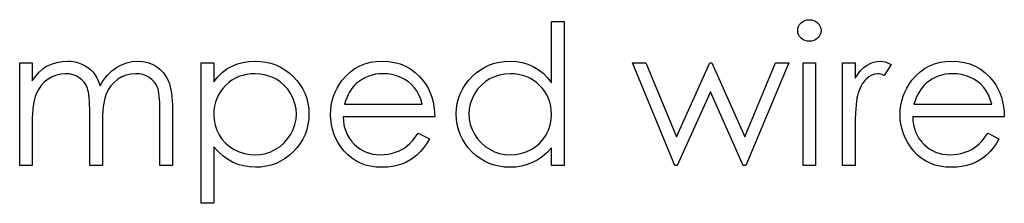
# Model space of a CAD drawing. Header units: inches. Extents: x 0.1 to 87.3, y 0.1 to 33.9.
# Tile 129 of 140: x 34.981 to 35.64, y 24.605 to 24.727. Entities that reach past the tile are written whole.
import ezdxf

# ---------------------------------------------------------------- set-up
doc = ezdxf.new("R2010")
doc.units = ezdxf.units.IN
doc.header["$MEASUREMENT"] = 0

msp = doc.modelspace()

# ---------------------------------------------------------------- linework, layer by layer
at = {"color": 7, "linetype": 'Continuous', "flags": 128}
for points in [[(35.345323, 24.726072), (35.345325, 24.629918), (35.345325, 24.629918), (35.336912, 24.629918), (35.336912, 24.629918), (35.336912, 24.641768), (35.336912, 24.641768), (35.334001, 24.638613), (35.330939, 24.635909), (35.327672, 24.633655), (35.324254, 24.631852), (35.320667, 24.630481), (35.31693, 24.629505), (35.313005, 24.628904), (35.308929, 24.628716), (35.308929, 24.628716), (35.305305, 24.628885), (35.301812, 24.629373), (35.29845, 24.630181), (35.29522, 24.631308), (35.29214, 24.632772), (35.289173, 24.634557), (35.286356, 24.63666), (35.28367, 24.639101), (35.28121, 24.641768), (35.279088, 24.644566), (35.277304, 24.647515), (35.27582, 24.650613), (35.274674, 24.653844), (35.273867, 24.657205), (35.273379, 24.660717), (35.27321, 24.66436), (35.27321, 24.66436), (35.273379, 24.667929), (35.273867, 24.671384), (35.274693, 24.674689), (35.275858, 24.677882), (35.277341, 24.680924), (35.279144, 24.683835), (35.281285, 24.686634), (35.283764, 24.689282), (35.286468, 24.691704), (35.289323, 24.693808), (35.29229, 24.695592), (35.295408, 24.697038), (35.298657, 24.698183), (35.302037, 24.698991), (35.305549, 24.69946), (35.309192, 24.699629), (35.309192, 24.699629), (35.31338, 24.699404), (35.317361, 24.698728), (35.321136, 24.697582), (35.324704, 24.696005), (35.328066, 24.693977), (35.33124, 24.691498), (35.33417, 24.688549), (35.336912, 24.685169), (35.336912, 24.685169), (35.336912, 24.726072), (35.336912, 24.726072), (35.345325, 24.726072)], [(35.50935, 24.727274), (35.510909, 24.727142), (35.512355, 24.726748), (35.513688, 24.726072), (35.51489, 24.725151), (35.515904, 24.724043), (35.516618, 24.722804), (35.51705, 24.721471), (35.5172, 24.720025), (35.5172, 24.720025), (35.51705, 24.718616), (35.516618, 24.717301), (35.515904, 24.716081), (35.51489, 24.714973), (35.513688, 24.714052), (35.512355, 24.713376), (35.510909, 24.712982), (35.50935, 24.712851), (35.50935, 24.712851), (35.50781, 24.712982), (35.506401, 24.713376), (35.505068, 24.714052), (35.503866, 24.714973), (35.502871, 24.716081), (35.502157, 24.717301), (35.501725, 24.718616), (35.501575, 24.720025), (35.501575, 24.720025), (35.501725, 24.721471), (35.502157, 24.722804), (35.502871, 24.724043), (35.503866, 24.725151), (35.505068, 24.726072), (35.506401, 24.726748), (35.50781, 24.727142), (35.50935, 24.727274)], [(34.981141, 24.698427), (34.989556, 24.698427), (34.989556, 24.698427), (34.989556, 24.686521), (34.989556, 24.686521), (34.991884, 24.689601), (34.994251, 24.69223), (34.996636, 24.694409), (34.999058, 24.696155), (34.999058, 24.696155), (35.002458, 24.697676), (35.005951, 24.698766), (35.009519, 24.699404), (35.013181, 24.699629), (35.013181, 24.699629), (35.01566, 24.699498), (35.018064, 24.699141), (35.020411, 24.698521), (35.022684, 24.697657), (35.024843, 24.696587), (35.026778, 24.695366), (35.028524, 24.693977), (35.030046, 24.692418), (35.031416, 24.690615), (35.032712, 24.688455), (35.033895, 24.685958), (35.034985, 24.683084), (35.034985, 24.683084), (35.036111, 24.685056), (35.037313, 24.686897), (35.03859, 24.688624), (35.039924, 24.690221), (35.041332, 24.691704), (35.042797, 24.693056), (35.044337, 24.694296), (35.045952, 24.695404), (35.049295, 24.697244), (35.052788, 24.698578), (35.056375, 24.699366), (35.060112, 24.699629), (35.060112, 24.699629), (35.063549, 24.699404), (35.066779, 24.698747), (35.069803, 24.69762), (35.07262, 24.696061), (35.075155, 24.694108), (35.077352, 24.691798), (35.079193, 24.68915), (35.080677, 24.686127), (35.081296, 24.684436), (35.081822, 24.68254), (35.082273, 24.680455), (35.082648, 24.678164), (35.08293, 24.675685), (35.083137, 24.672999), (35.083268, 24.670107), (35.083306, 24.667027), (35.083306, 24.667027), (35.083306, 24.629918), (35.083306, 24.629918), (35.074892, 24.629918), (35.074892, 24.629918), (35.074892, 24.667065), (35.074892, 24.667065), (35.074873, 24.669694), (35.074798, 24.672117), (35.074667, 24.674314), (35.074498, 24.676305), (35.074273, 24.67807), (35.073991, 24.679629), (35.073672, 24.680981), (35.073296, 24.682108), (35.072357, 24.684061), (35.071136, 24.685826), (35.069634, 24.687366), (35.06785, 24.688718), (35.06584, 24.689807), (35.063624, 24.690596), (35.061239, 24.691066), (35.058648, 24.691216), (35.058648, 24.691216), (35.055474, 24.690991), (35.05245, 24.690277), (35.049539, 24.689113), (35.046779, 24.68746), (35.044262, 24.685432), (35.042121, 24.683084), (35.040337, 24.680417), (35.03891, 24.67745), (35.038328, 24.67576), (35.03782, 24.673807), (35.037407, 24.671591), (35.03705, 24.669112), (35.036788, 24.66637), (35.036581, 24.663365), (35.036468, 24.660097), (35.036431, 24.656567), (35.036431, 24.656567), (35.036431, 24.629918), (35.036431, 24.629918), (35.028017, 24.629918), (35.028017, 24.629918), (35.028017, 24.664755), (35.028017, 24.664755), (35.027998, 24.667703), (35.027923, 24.670426), (35.027792, 24.672887), (35.027623, 24.675103), (35.027398, 24.677075), (35.027135, 24.678784), (35.026815, 24.680267), (35.02644, 24.681488), (35.02552, 24.683591), (35.024299, 24.685469), (35.022778, 24.687122), (35.020975, 24.688549), (35.018947, 24.689714), (35.016712, 24.690559), (35.014308, 24.691047), (35.011716, 24.691216), (35.011716, 24.691216), (35.008674, 24.690991), (35.005725, 24.690296), (35.002871, 24.68915), (35.000129, 24.687554), (34.997612, 24.685563), (34.995434, 24.683253), (34.993612, 24.680643), (34.992147, 24.677694), (34.991546, 24.676042), (34.991021, 24.674201), (34.99057, 24.672135), (34.990213, 24.669863), (34.989913, 24.667403), (34.989725, 24.664717), (34.989593, 24.661844), (34.989556, 24.658745), (34.989556, 24.658745), (34.989556, 24.629918), (34.989556, 24.629918), (34.981142, 24.629918), (34.981142, 24.629918), (34.981142, 24.698427)], [(35.102534, 24.698427), (35.11095, 24.698427), (35.11095, 24.698427), (35.11095, 24.685751), (35.11095, 24.685751), (35.113711, 24.689131), (35.116659, 24.692005), (35.119814, 24.694409), (35.123176, 24.696305), (35.126744, 24.697751), (35.1305, 24.698803), (35.134463, 24.699423), (35.138632, 24.699629), (35.138632, 24.699629), (35.142275, 24.69946), (35.145806, 24.698991), (35.149186, 24.698183), (35.152435, 24.697038), (35.155553, 24.695592), (35.15852, 24.693808), (35.161374, 24.691704), (35.164079, 24.689282), (35.166558, 24.686634), (35.168699, 24.683835), (35.17052, 24.680924), (35.172004, 24.677882), (35.173168, 24.674689), (35.173995, 24.671384), (35.174483, 24.667929), (35.174652, 24.66436), (35.174652, 24.66436), (35.174483, 24.660717), (35.173995, 24.657205), (35.173187, 24.653844), (35.172041, 24.650613), (35.170558, 24.647515), (35.168755, 24.644566), (35.166633, 24.641768), (35.164173, 24.639101), (35.161487, 24.63666), (35.15867, 24.634557), (35.155703, 24.632772), (35.152623, 24.631308), (35.149393, 24.630181), (35.146031, 24.629373), (35.142519, 24.628885), (35.138895, 24.628716), (35.138895, 24.628716), (35.134819, 24.628923), (35.130894, 24.62958), (35.127157, 24.630631), (35.12357, 24.632134), (35.120171, 24.634049), (35.116922, 24.636397), (35.113861, 24.639158), (35.11095, 24.642331), (35.11095, 24.642331), (35.11095, 24.604677), (35.11095, 24.604677), (35.102537, 24.604677), (35.102537, 24.604677), (35.102537, 24.698427)], [(35.247704, 24.651552), (35.255181, 24.647627), (35.255181, 24.647627), (35.25334, 24.644491), (35.251368, 24.641674), (35.249265, 24.639158), (35.247011, 24.636979), (35.244626, 24.635082), (35.24211, 24.63343), (35.239424, 24.632002), (35.236607, 24.630819), (35.233621, 24.629899), (35.230447, 24.629242), (35.227086, 24.628847), (35.223536, 24.628716), (35.223536, 24.628716), (35.219593, 24.628885), (35.215874, 24.629392), (35.212381, 24.630237), (35.209095, 24.63142), (35.206052, 24.632941), (35.203216, 24.634801), (35.200587, 24.636998), (35.198202, 24.639533), (35.196061, 24.642275), (35.194202, 24.645111), (35.192643, 24.648041), (35.191366, 24.651064), (35.190352, 24.654163), (35.189638, 24.657337), (35.189225, 24.660623), (35.189075, 24.663985), (35.189075, 24.663985), (35.189206, 24.66714), (35.189563, 24.67022), (35.190183, 24.673206), (35.191047, 24.676117), (35.192155, 24.678934), (35.193507, 24.681657), (35.195122, 24.684305), (35.196963, 24.686859), (35.196963, 24.686859), (35.199573, 24.689845), (35.20239, 24.692455), (35.205414, 24.694634), (35.208663, 24.696437), (35.212118, 24.697827), (35.21578, 24.698841), (35.219649, 24.699423), (35.223743, 24.699629), (35.223743, 24.699629), (35.22795, 24.699423), (35.23195, 24.698784), (35.235725, 24.697733), (35.239274, 24.696268), (35.242617, 24.694371), (35.245734, 24.692042), (35.248645, 24.6893), (35.251331, 24.686145), (35.251331, 24.686145), (35.253059, 24.683685), (35.254542, 24.681093), (35.255819, 24.678333), (35.256852, 24.675441), (35.257678, 24.672398), (35.258279, 24.669206), (35.258636, 24.665863), (35.258787, 24.66237), (35.258787, 24.66237), (35.197488, 24.66237), (35.197488, 24.66237), (35.197657, 24.659665), (35.198033, 24.657074), (35.198634, 24.654614), (35.19946, 24.652285), (35.200474, 24.650088), (35.201714, 24.648003), (35.203179, 24.64605), (35.20485, 24.644209), (35.206691, 24.642557), (35.208625, 24.641111), (35.210672, 24.63989), (35.212832, 24.638895), (35.215085, 24.638125), (35.217452, 24.63758), (35.219912, 24.637242), (35.222485, 24.637129), (35.222485, 24.637129), (35.225001, 24.637223), (35.227461, 24.637524), (35.229903, 24.638031), (35.232307, 24.638726), (35.234617, 24.63959), (35.236739, 24.640604), (35.238673, 24.641731), (35.240438, 24.642989), (35.242147, 24.64451), (35.243931, 24.646463), (35.245791, 24.648792), (35.247706, 24.651552)], [(35.53162, 24.698427), (35.540037, 24.698427), (35.540037, 24.698427), (35.540037, 24.688343), (35.540037, 24.688343), (35.541952, 24.691122), (35.543924, 24.693488), (35.545933, 24.695423), (35.547999, 24.696963), (35.550121, 24.698127), (35.5523, 24.698972), (35.554497, 24.69946), (35.556751, 24.699629), (35.556751, 24.699629), (35.558497, 24.699479), (35.5603, 24.699047), (35.562159, 24.698315), (35.564075, 24.697282), (35.564075, 24.697282), (35.559455, 24.689995), (35.559455, 24.689995), (35.558234, 24.690521), (35.557108, 24.690915), (35.556075, 24.691141), (35.555154, 24.691216), (35.555154, 24.691216), (35.553145, 24.690991), (35.551154, 24.690314), (35.54922, 24.689188), (35.547304, 24.68761), (35.546384, 24.686652), (35.54552, 24.685563), (35.544732, 24.684361), (35.54398, 24.683028), (35.543285, 24.681563), (35.542647, 24.679985), (35.542065, 24.678276), (35.541539, 24.676455), (35.541539, 24.676455), (35.541182, 24.674821), (35.540882, 24.672811), (35.540619, 24.670426), (35.540412, 24.667666), (35.540243, 24.664548), (35.54013, 24.661055), (35.540055, 24.657186), (35.540037, 24.652942), (35.540037, 24.652942), (35.540037, 24.629918), (35.540037, 24.629918), (35.531623, 24.629918), (35.531623, 24.629918), (35.531623, 24.698427)], [(35.628715, 24.651552), (35.63619, 24.647627), (35.63619, 24.647627), (35.63435, 24.644491), (35.632378, 24.641674), (35.630275, 24.639158), (35.628021, 24.636979), (35.625636, 24.635082), (35.623119, 24.63343), (35.620434, 24.632002), (35.617617, 24.630819), (35.614631, 24.629899), (35.611457, 24.629242), (35.608095, 24.628847), (35.604546, 24.628716), (35.604546, 24.628716), (35.600602, 24.628885), (35.596884, 24.629392), (35.593391, 24.630237), (35.590104, 24.63142), (35.587062, 24.632941), (35.584226, 24.634801), (35.581597, 24.636998), (35.579212, 24.639533), (35.577071, 24.642275), (35.575212, 24.645111), (35.573653, 24.648041), (35.572376, 24.651064), (35.571362, 24.654163), (35.570648, 24.657337), (35.570235, 24.660623), (35.570085, 24.663985), (35.570085, 24.663985), (35.570216, 24.66714), (35.570573, 24.67022), (35.571193, 24.673206), (35.572056, 24.676117), (35.573165, 24.678934), (35.574517, 24.681657), (35.576132, 24.684305), (35.577972, 24.686859), (35.577972, 24.686859), (35.580583, 24.689845), (35.5834, 24.692455), (35.586423, 24.694634), (35.589672, 24.696437), (35.593128, 24.697827), (35.59679, 24.698841), (35.600659, 24.699423), (35.604753, 24.699629), (35.604753, 24.699629), (35.608959, 24.699423), (35.612959, 24.698784), (35.616734, 24.697733), (35.620284, 24.696268), (35.623627, 24.694371), (35.626744, 24.692042), (35.629655, 24.6893), (35.63234, 24.686145), (35.63234, 24.686145), (35.634068, 24.683685), (35.635552, 24.681093), (35.636829, 24.678333), (35.637862, 24.675441), (35.638688, 24.672398), (35.639289, 24.669206), (35.639646, 24.665863), (35.639796, 24.66237), (35.639796, 24.66237), (35.578498, 24.66237), (35.578498, 24.66237), (35.578667, 24.659665), (35.579043, 24.657074), (35.579644, 24.654614), (35.58047, 24.652285), (35.581484, 24.650088), (35.582724, 24.648003), (35.584188, 24.64605), (35.58586, 24.644209), (35.5877, 24.642557), (35.589635, 24.641111), (35.591682, 24.63989), (35.593841, 24.638895), (35.596095, 24.638125), (35.598461, 24.63758), (35.600921, 24.637242), (35.603494, 24.637129), (35.603494, 24.637129), (35.606011, 24.637223), (35.608471, 24.637524), (35.610912, 24.638031), (35.613316, 24.638726), (35.615626, 24.63959), (35.617748, 24.640604), (35.619683, 24.641731), (35.621448, 24.642989), (35.623157, 24.64451), (35.624941, 24.646463), (35.6268, 24.648792), (35.628716, 24.651552)], [(35.390998, 24.698427), (35.400031, 24.698427), (35.400031, 24.698427), (35.420445, 24.649149), (35.420445, 24.649149), (35.442812, 24.698427), (35.442812, 24.698427), (35.444239, 24.698427), (35.444239, 24.698427), (35.466118, 24.649149), (35.466118, 24.649149), (35.48672, 24.698427), (35.48672, 24.698427), (35.495565, 24.698427), (35.495565, 24.698427), (35.466926, 24.629918), (35.466926, 24.629918), (35.465179, 24.629918), (35.465179, 24.629918), (35.443282, 24.679197), (35.443282, 24.679197), (35.420933, 24.629918), (35.420933, 24.629918), (35.419375, 24.629918), (35.419375, 24.629918), (35.390998, 24.698427)], [(35.505178, 24.698427), (35.513594, 24.698427), (35.513594, 24.698427), (35.513594, 24.629918), (35.513594, 24.629918), (35.505181, 24.629918), (35.505181, 24.629918), (35.505181, 24.698427)], [(35.138554, 24.691216), (35.135702, 24.691103), (35.13296, 24.690728), (35.130331, 24.690127), (35.127814, 24.689263), (35.125411, 24.688174), (35.123138, 24.68684), (35.12096, 24.685244), (35.118913, 24.683422), (35.117053, 24.681413), (35.115438, 24.679291), (35.114067, 24.677037), (35.112941, 24.674671), (35.112077, 24.672192), (35.111457, 24.669581), (35.111081, 24.666858), (35.11095, 24.664022), (35.11095, 24.664022), (35.111175, 24.660304), (35.111833, 24.656792), (35.112941, 24.653449), (35.114499, 24.650313), (35.116471, 24.64744), (35.118838, 24.644867), (35.121579, 24.642613), (35.124697, 24.640679), (35.128059, 24.63912), (35.131514, 24.638012), (35.135045, 24.637355), (35.138688, 24.637129), (35.138688, 24.637129), (35.142256, 24.637355), (35.145712, 24.638031), (35.149073, 24.639139), (35.152304, 24.640716), (35.155327, 24.642688), (35.158032, 24.645017), (35.160398, 24.647703), (35.162445, 24.650745), (35.164098, 24.654013), (35.165299, 24.657356), (35.165994, 24.660773), (35.166238, 24.664267), (35.166238, 24.664267), (35.166013, 24.667778), (35.165299, 24.671196), (35.164135, 24.674539), (35.162482, 24.677769), (35.160454, 24.680793), (35.158088, 24.683441), (35.155402, 24.685751), (35.152398, 24.687685), (35.149149, 24.689225), (35.145768, 24.690333), (35.142238, 24.690991), (35.138557, 24.691216)], [(35.250372, 24.670783), (35.249378, 24.674107), (35.248157, 24.677075), (35.246748, 24.679685), (35.245133, 24.681939), (35.243293, 24.683929), (35.241152, 24.685713), (35.238748, 24.687291), (35.236063, 24.688662), (35.233208, 24.689789), (35.23026, 24.690577), (35.227255, 24.691066), (35.224175, 24.691216), (35.224175, 24.691216), (35.221658, 24.691122), (35.219217, 24.690822), (35.216869, 24.690314), (35.214635, 24.68962), (35.212456, 24.688699), (35.21039, 24.68761), (35.208418, 24.686296), (35.206522, 24.684793), (35.206522, 24.684793), (35.205207, 24.683554), (35.203986, 24.682164), (35.202841, 24.680643), (35.201789, 24.678971), (35.200813, 24.677131), (35.199911, 24.675159), (35.199104, 24.673056), (35.198371, 24.670783), (35.198371, 24.670783), (35.250373, 24.670783)], [(35.309303, 24.691216), (35.305624, 24.690991), (35.302093, 24.690333), (35.298713, 24.689225), (35.295464, 24.687685), (35.292459, 24.685751), (35.289774, 24.683441), (35.287407, 24.680793), (35.28536, 24.677769), (35.283726, 24.674539), (35.282562, 24.671196), (35.281848, 24.667778), (35.281623, 24.664267), (35.281623, 24.664267), (35.281867, 24.660773), (35.282562, 24.657356), (35.283745, 24.654013), (35.285398, 24.650745), (35.287464, 24.647703), (35.28983, 24.645017), (35.292534, 24.642688), (35.295558, 24.640716), (35.298807, 24.639139), (35.302168, 24.638031), (35.305643, 24.637355), (35.30923, 24.637129), (35.30923, 24.637129), (35.312873, 24.637355), (35.316422, 24.638012), (35.319859, 24.63912), (35.323202, 24.640679), (35.326301, 24.642613), (35.329043, 24.644867), (35.331371, 24.64744), (35.333343, 24.650313), (35.334902, 24.653449), (35.336029, 24.656792), (35.336686, 24.660304), (35.336912, 24.664022), (35.336912, 24.664022), (35.33678, 24.666858), (35.336404, 24.669581), (35.335785, 24.672192), (35.334921, 24.674671), (35.333794, 24.677037), (35.332423, 24.679291), (35.330808, 24.681413), (35.32893, 24.683422), (35.326883, 24.685244), (35.324723, 24.68684), (35.322432, 24.688174), (35.320047, 24.689263), (35.317531, 24.690127), (35.314901, 24.690728), (35.312159, 24.691103), (35.309305, 24.691216)], [(35.63138, 24.670783), (35.630387, 24.674107), (35.629167, 24.677075), (35.627758, 24.679685), (35.626143, 24.681939), (35.624303, 24.683929), (35.622162, 24.685713), (35.619758, 24.687291), (35.617072, 24.688662), (35.614218, 24.689789), (35.611269, 24.690577), (35.608264, 24.691066), (35.605184, 24.691216), (35.605184, 24.691216), (35.602668, 24.691122), (35.600227, 24.690822), (35.597879, 24.690314), (35.595644, 24.68962), (35.593466, 24.688699), (35.5914, 24.68761), (35.589428, 24.686296), (35.587531, 24.684793), (35.587531, 24.684793), (35.586217, 24.683554), (35.584996, 24.682164), (35.58385, 24.680643), (35.582799, 24.678971), (35.581822, 24.677131), (35.580921, 24.675159), (35.580113, 24.673056), (35.579381, 24.670783), (35.579381, 24.670783), (35.631383, 24.670783)]]:
    msp.add_lwpolyline(points, dxfattribs=at)

doc.saveas('drawing.dxf')
